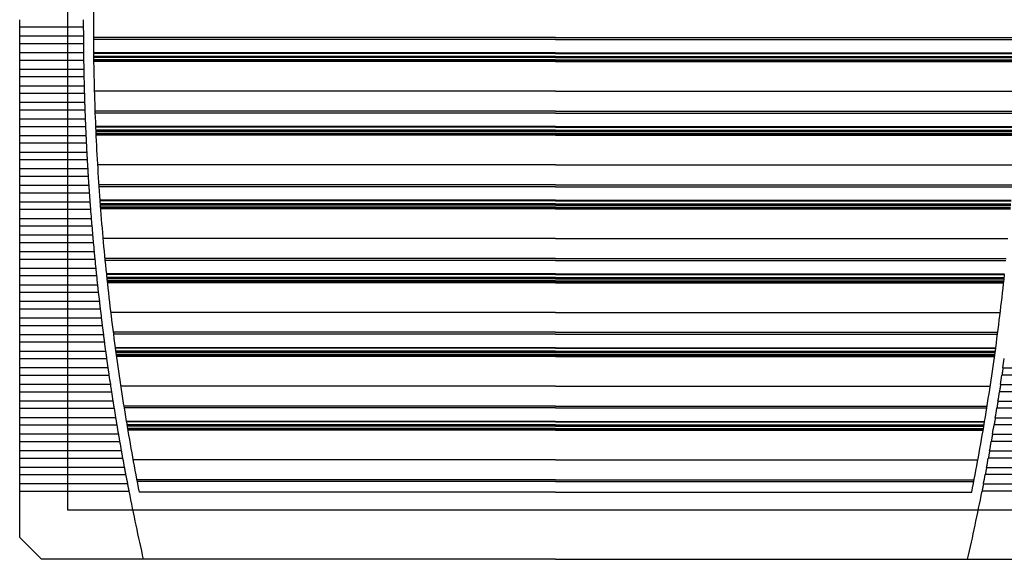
# Model space of a CAD drawing. Header units: inches. Extents: x 481 to 6166, y 980 to 4930.
# Tile 51 of 99: x 3338 to 3632, y 1797 to 1958. Entities that reach past the tile are written whole.
import ezdxf

# ---------------------------------------------------------------- set-up
doc = ezdxf.new("R2010")
doc.units = ezdxf.units.IN
doc.header["$MEASUREMENT"] = 0
doc.layers.add('DRILL HOLES', color=1, linetype='Continuous')

# ---------------------------------------------------------------- blocks, each defined once
blk = doc.blocks.new('PFANNENBERG_PF6500_FRONT')
for p, q in [((-159.88, -146.81), (-159.88, -144.66)), ((-159.88, -146.81), (-140.89, -146.81)), ((-159.88, -149.6), (-159.88, -146.81)), ((-140.88, -149.6), (-159.88, -149.6)), ((-159.88, -151.76), (-159.88, -149.6)), ((-159.88, -151.76), (-140.87, -151.76)), ((-159.88, -154.55), (-159.88, -151.76)), ((0, -149.97), (-137.88, -149.97)), ((0, -150.55), (-137.88, -150.55)), ((0, -149.97), (137.88, -149.97)), ((0, -150.55), (137.88, -150.55)), ((-140.84, -154.55), (-159.88, -154.55)), ((-159.88, -156.7), (-159.88, -154.55)), ((0, -154.56), (-137.84, -154.56)), ((0, -154.73), (-137.84, -154.73)), ((0, -155.63), (-137.83, -155.63)), ((0, -155.71), (-137.83, -155.71)), ((0, -154.56), (137.84, -154.56)), ((0, -154.73), (137.84, -154.73)), ((0, -155.63), (137.83, -155.63)), ((0, -155.71), (137.83, -155.71)), ((-159.88, -156.7), (-140.81, -156.7)), ((-159.88, -159.5), (-159.88, -156.7)), ((0, -155.98), (-137.82, -155.98)), ((0, -156.63), (-137.81, -156.63)), ((0, -156.82), (-137.81, -156.82)), ((0, -156.98), (-137.81, -156.98)), ((0, -157.04), (-137.81, -157.04)), ((0, -157.15), (-137.8, -157.15)), ((0, -155.98), (137.82, -155.98)), ((0, -156.63), (137.81, -156.63)), ((0, -156.82), (137.81, -156.82)), ((0, -156.98), (137.81, -156.98)), ((0, -157.04), (137.81, -157.04)), ((0, -157.15), (137.8, -157.15)), ((-140.76, -159.5), (-159.88, -159.5)), ((-159.88, -161.65), (-159.88, -159.5)), ((-159.88, -161.65), (-140.72, -161.65)), ((-159.88, -164.44), (-159.88, -161.65)), ((-140.65, -164.44), (-159.88, -164.44)), ((-159.88, -166.6), (-159.88, -164.44)), ((-159.88, -166.6), (-140.59, -166.6)), ((-159.88, -169.39), (-159.88, -166.6)), ((0, -166), (-137.61, -166)), ((0, -166), (137.61, -166)), ((-140.5, -169.39), (-159.88, -169.39)), ((-159.88, -171.54), (-159.88, -169.39)), ((-159.88, -171.54), (-140.43, -171.54)), ((-159.88, -174.34), (-159.88, -171.54)), ((0, -171.95), (-137.42, -171.95)), ((0, -172.53), (-137.4, -172.53)), ((0, -171.95), (137.42, -171.95)), ((0, -172.53), (137.4, -172.53)), ((-140.32, -174.34), (-159.88, -174.34)), ((-159.88, -176.49), (-159.88, -174.34)), ((-159.88, -176.49), (-140.24, -176.49)), ((-159.88, -179.28), (-159.88, -176.49)), ((0, -176.55), (-137.24, -176.55)), ((0, -176.71), (-137.23, -176.71)), ((0, -177.61), (-137.19, -177.61)), ((0, -177.7), (-137.19, -177.7)), ((0, -177.96), (-137.18, -177.96)), ((0, -178.62), (-137.15, -178.62)), ((0, -178.8), (-137.14, -178.8)), ((0, -178.96), (-137.13, -178.96)), ((0, -179.02), (-137.13, -179.02)), ((0, -179.13), (-137.12, -179.13)), ((0, -176.55), (137.24, -176.55)), ((0, -176.71), (137.23, -176.71)), ((0, -177.61), (137.19, -177.61)), ((0, -177.7), (137.19, -177.7)), ((0, -177.96), (137.18, -177.96)), ((0, -178.62), (137.15, -178.62)), ((0, -178.8), (137.14, -178.8)), ((0, -178.96), (137.13, -178.96)), ((0, -179.02), (137.13, -179.02)), ((0, -179.13), (137.12, -179.13)), ((-140.11, -179.28), (-159.88, -179.28)), ((-159.88, -181.43), (-159.88, -179.28)), ((-159.88, -181.43), (-140.01, -181.43)), ((-159.88, -184.23), (-159.88, -181.43)), ((-139.86, -184.23), (-159.88, -184.23)), ((-159.88, -186.38), (-159.88, -184.23)), ((-159.88, -186.38), (-139.75, -186.38)), ((-159.88, -189.17), (-159.88, -186.38)), ((0, -187.99), (-136.66, -187.99)), ((0, -187.99), (136.66, -187.99)), ((-139.58, -189.17), (-159.88, -189.17)), ((-159.88, -191.33), (-159.88, -189.17)), ((-159.88, -191.33), (-139.45, -191.33)), ((-159.88, -194.12), (-159.88, -191.33)), ((-139.27, -194.12), (-159.88, -194.12)), ((-159.88, -196.27), (-159.88, -194.12)), ((-159.88, -196.27), (-139.12, -196.27)), ((-159.88, -199.07), (-159.88, -196.27)), ((0, -193.94), (-136.28, -193.94)), ((0, -194.52), (-136.25, -194.52)), ((0, -193.94), (136.28, -193.94)), ((0, -194.52), (136.25, -194.52)), ((-138.92, -199.07), (-159.88, -199.07)), ((-159.88, -201.22), (-159.88, -199.07)), ((0, -198.53), (-135.96, -198.53)), ((0, -198.69), (-135.95, -198.69)), ((0, -199.59), (-135.88, -199.59)), ((0, -199.68), (-135.88, -199.68)), ((0, -198.53), (135.96, -198.53)), ((0, -198.69), (135.95, -198.69)), ((0, -199.59), (135.88, -199.59)), ((0, -199.68), (135.88, -199.68)), ((-159.88, -201.22), (-138.76, -201.22)), ((-159.88, -204.01), (-159.88, -201.22)), ((0, -199.94), (-135.86, -199.94)), ((0, -200.6), (-135.81, -200.6)), ((0, -200.78), (-135.79, -200.78)), ((0, -200.95), (-135.78, -200.95)), ((0, -201.01), (-135.78, -201.01)), ((0, -201.12), (-135.77, -201.12)), ((0, -199.94), (135.86, -199.94)), ((0, -200.6), (135.81, -200.6)), ((0, -200.78), (135.79, -200.78)), ((0, -200.95), (135.78, -200.95)), ((0, -201.01), (135.78, -201.01)), ((0, -201.12), (135.77, -201.12)), ((-138.54, -204.01), (-159.88, -204.01)), ((-159.88, -206.16), (-159.88, -204.01)), ((-159.88, -206.16), (-138.36, -206.16)), ((-159.88, -208.96), (-159.88, -206.16)), ((-138.12, -208.96), (-159.88, -208.96)), ((-159.88, -211.11), (-159.88, -208.96)), ((-159.88, -211.11), (-137.93, -211.11)), ((-159.88, -213.9), (-159.88, -211.11)), ((0, -209.97), (-135.03, -209.97)), ((0, -209.97), (135.03, -209.97)), ((-137.67, -213.9), (-159.88, -213.9)), ((-159.88, -216.06), (-159.88, -213.9)), ((-159.88, -216.06), (-137.46, -216.06)), ((-159.88, -218.85), (-159.88, -216.06)), ((0, -215.92), (-134.48, -215.92)), ((0, -216.5), (-134.42, -216.5)), ((0, -215.92), (134.48, -215.92)), ((0, -216.5), (134.42, -216.5)), ((-137.18, -218.85), (-159.88, -218.85)), ((-159.88, -221), (-159.88, -218.85)), ((-159.88, -221), (-136.96, -221)), ((-159.88, -223.8), (-159.88, -221)), ((0, -220.51), (-134.01, -220.51)), ((0, -220.68), (-134, -220.68)), ((0, -221.58), (-133.9, -221.58)), ((0, -221.66), (-133.89, -221.66)), ((0, -221.92), (-133.87, -221.92)), ((0, -222.58), (-133.8, -222.58)), ((0, -222.77), (-133.78, -222.77)), ((0, -222.93), (-133.76, -222.93)), ((0, -222.99), (-133.75, -222.99)), ((0, -223.1), (-133.74, -223.1)), ((0, -220.51), (134.01, -220.51)), ((0, -220.68), (134, -220.68)), ((0, -221.58), (133.9, -221.58)), ((0, -221.66), (133.89, -221.66)), ((0, -221.92), (133.87, -221.92)), ((0, -222.58), (133.8, -222.58)), ((0, -222.77), (133.78, -222.77)), ((0, -222.93), (133.76, -222.93)), ((0, -222.99), (133.75, -222.99)), ((0, -223.1), (133.74, -223.1)), ((-136.66, -223.8), (-159.88, -223.8)), ((-159.88, -225.95), (-159.88, -223.8)), ((-159.88, -225.95), (-136.43, -225.95)), ((-159.88, -228.74), (-159.88, -225.95)), ((-136.11, -228.74), (-159.88, -228.74)), ((-159.88, -230.9), (-159.88, -228.74)), ((-159.88, -230.9), (-135.86, -230.9)), ((-159.88, -233.69), (-159.88, -230.9)), ((0, -231.95), (-132.73, -231.95)), ((0, -231.95), (132.73, -231.95)), ((-135.52, -233.69), (-159.88, -233.69)), ((-159.88, -235.84), (-159.88, -233.69)), ((-159.88, -235.84), (-135.25, -235.84)), ((-159.88, -238.64), (-159.88, -235.84)), ((0, -237.9), (-131.99, -237.9)), ((0, -237.9), (131.99, -237.9)), ((-134.9, -238.64), (-159.88, -238.64)), ((-159.88, -240.79), (-159.88, -238.64)), ((-159.88, -240.79), (-134.62, -240.79)), ((-159.88, -243.58), (-159.88, -240.79)), ((0, -238.48), (-131.92, -238.48)), ((0, -238.48), (131.92, -238.48)), ((-134.24, -243.58), (-159.88, -243.58)), ((-159.88, -245.73), (-159.88, -243.58)), ((0, -242.5), (-131.38, -242.5)), ((0, -242.66), (-131.36, -242.66)), ((0, -243.56), (-131.24, -243.56)), ((0, -243.65), (-131.23, -243.65)), ((0, -242.5), (131.38, -242.5)), ((0, -242.66), (131.36, -242.66)), ((0, -243.56), (131.24, -243.56)), ((0, -243.65), (131.23, -243.65)), ((-159.88, -245.73), (-133.94, -245.73)), ((-159.88, -248.53), (-159.88, -245.73)), ((0, -243.91), (-131.19, -243.91)), ((0, -244.57), (-131.1, -244.57)), ((0, -244.75), (-131.08, -244.75)), ((0, -244.91), (-131.05, -244.91)), ((0, -244.97), (-131.05, -244.97)), ((0, -245.08), (-131.03, -245.08)), ((0, -243.91), (131.19, -243.91)), ((0, -244.57), (131.1, -244.57)), ((0, -244.75), (131.08, -244.75)), ((0, -244.91), (131.05, -244.91)), ((0, -244.97), (131.05, -244.97)), ((0, -245.08), (131.03, -245.08)), ((-133.55, -248.53), (-159.88, -248.53)), ((-159.88, -250.68), (-159.88, -248.53)), ((133.55, -248.53), (159.88, -248.53)), ((-159.88, -250.68), (-133.24, -250.68)), ((-159.88, -253.47), (-159.88, -250.68)), ((159.88, -250.68), (133.24, -250.68)), ((-132.82, -253.47), (-159.88, -253.47)), ((-159.88, -255.63), (-159.88, -253.47)), ((0, -253.94), (-129.75, -253.94)), ((0, -253.94), (129.75, -253.94)), ((132.82, -253.47), (159.88, -253.47)), ((-159.88, -255.63), (-132.49, -255.63)), ((-159.88, -258.42), (-159.88, -255.63)), ((-132.06, -258.42), (-159.88, -258.42)), ((-159.88, -260.57), (-159.88, -258.42)), ((132.06, -258.42), (159.88, -258.42)), ((159.88, -255.63), (132.49, -255.63)), ((-159.88, -260.57), (-131.72, -260.57)), ((-159.88, -263.37), (-159.88, -260.57)), ((0, -259.89), (-128.82, -259.89)), ((0, -260.47), (-128.73, -260.47)), ((0, -259.89), (128.82, -259.89)), ((0, -260.47), (128.73, -260.47)), ((159.88, -260.57), (131.72, -260.57)), ((-131.26, -263.37), (-159.88, -263.37)), ((-159.88, -265.52), (-159.88, -263.37)), ((131.26, -263.37), (159.88, -263.37)), ((-159.88, -265.52), (-130.9, -265.52)), ((-159.88, -268.31), (-159.88, -265.52)), ((0, -264.48), (-128.07, -264.48)), ((0, -264.64), (-128.04, -264.64)), ((0, -265.54), (-127.89, -265.54)), ((0, -265.63), (-127.88, -265.63)), ((0, -265.89), (-127.83, -265.89)), ((0, -266.55), (-127.72, -266.55)), ((0, -266.73), (-127.69, -266.73)), ((0, -266.9), (-127.66, -266.9)), ((0, -266.96), (-127.65, -266.96)), ((0, -267.07), (-127.63, -267.07)), ((0, -264.48), (128.07, -264.48)), ((0, -264.64), (128.04, -264.64)), ((0, -265.54), (127.89, -265.54)), ((0, -265.63), (127.88, -265.63)), ((0, -265.89), (127.83, -265.89)), ((0, -266.55), (127.72, -266.55)), ((0, -266.73), (127.69, -266.73)), ((0, -266.9), (127.66, -266.9)), ((0, -266.96), (127.65, -266.96)), ((0, -267.07), (127.63, -267.07)), ((159.88, -265.52), (130.9, -265.52)), ((-130.43, -268.31), (-159.88, -268.31)), ((-159.88, -270.47), (-159.88, -268.31)), ((130.43, -268.31), (159.88, -268.31)), ((-159.88, -270.47), (-130.06, -270.47)), ((-159.88, -273.26), (-159.88, -270.47)), ((159.88, -270.47), (130.06, -270.47)), ((-129.56, -273.26), (-159.88, -273.26)), ((-159.88, -275.41), (-159.88, -273.26)), ((-159.88, -275.41), (-129.17, -275.41)), ((-159.88, -278.21), (-159.88, -275.41)), ((0, -275.92), (-126.07, -275.92)), ((0, -275.92), (126.07, -275.92)), ((159.88, -275.41), (129.17, -275.41)), ((129.56, -273.26), (159.88, -273.26)), ((-128.66, -278.21), (-159.88, -278.21)), ((-159.88, -280.36), (-159.88, -278.21)), ((128.66, -278.21), (159.88, -278.21)), ((-159.88, -280.36), (-128.26, -280.36)), ((-159.88, -283.15), (-159.88, -280.36)), ((0, -281.87), (-124.95, -281.87)), ((0, -281.87), (124.95, -281.87)), ((159.88, -280.36), (128.26, -280.36)), ((-127.72, -283.15), (-159.88, -283.15)), ((-159.88, -285.3), (-159.88, -283.15)), ((0, -282.45), (-124.84, -282.45)), ((0, -282.45), (124.84, -282.45)), ((127.72, -283.15), (159.88, -283.15)), ((-159.88, -285.3), (-127.3, -285.3)), ((-159.88, -299.12), (-159.88, -285.3)), ((0, -285.63), (-124.22, -285.63)), ((0, -285.63), (124.22, -285.63)), ((159.88, -285.3), (127.3, -285.3)), ((-153.38, -305.61), (-159.88, -299.12)), ((-123.01, -305.61), (-153.38, -305.61)), ((0, -305.6), (-123.01, -305.6)), ((0, -305.6), (123.01, -305.6)), ((123.01, -305.61), (153.38, -305.61))]:
    blk.add_line(p, q)
for centre, radius, start, end in [((584.55, -145.73), 722.45, 178.96973, 180.70021), ((583.55, -145.64), 724.44, 180.09236, 180.31332), ((583.55, -145.64), 724.44, 180.48356, 180.70453), ((584.55, -145.73), 722.45, 180.71324, 182.44438), ((583.55, -145.64), 724.44, 180.87478, 181.09577), ((583.55, -145.64), 724.44, 181.26604, 181.48706), ((583.55, -145.64), 724.44, 181.65736, 181.87842), ((583.55, -145.64), 724.44, 182.04875, 182.26987), ((583.55, -145.64), 724.44, 182.44025, 182.66142), ((584.55, -145.73), 722.45, 182.45742, 184.19081), ((583.55, -145.64), 724.44, 182.83185, 183.0531), ((583.55, -145.64), 724.44, 183.22359, 183.44493), ((583.55, -145.64), 724.44, 183.61548, 183.83691), ((583.55, -145.64), 724.44, 184.00754, 184.22907), ((584.55, -145.73), 722.45, 184.20388, 185.94116), ((583.55, -145.64), 724.44, 184.39979, 184.62144), ((583.55, -145.64), 724.44, 184.79225, 185.01402), ((583.55, -145.64), 724.44, 185.18493, 185.40683), ((583.55, -145.64), 724.44, 185.57785, 185.7999), ((583.55, -145.64), 724.44, 185.97104, 186.19325), ((584.55, -145.73), 722.45, 185.95426, 187.69709), ((-584.55, -145.73), 722.45, 352.30291, 354.04574), ((583.55, -145.64), 724.44, 186.36451, 186.58689), ((583.55, -145.64), 724.44, 186.75828, 186.98084), ((583.55, -145.64), 724.44, 187.15237, 187.37512), ((583.55, -145.64), 724.44, 187.54681, 187.76975), ((584.55, -145.73), 722.45, 187.71024, 189.46032), ((-584.55, -145.73), 722.45, 350.53968, 352.28976), ((583.55, -145.64), 724.44, 187.9416, 188.16476), ((-583.55, -145.64), 724.44, 351.83524, 352.0584), ((583.55, -145.64), 724.44, 188.33677, 188.56016), ((-583.55, -145.64), 724.44, 351.43984, 351.66323), ((583.55, -145.64), 724.44, 188.73235, 188.95596), ((-583.55, -145.64), 724.44, 351.04404, 351.26765), ((583.55, -145.64), 724.44, 189.12834, 189.3522), ((-583.55, -145.64), 724.44, 350.6478, 350.87166), ((583.55, -145.64), 724.44, 189.52477, 189.74889), ((584.55, -145.73), 722.45, 189.47353, 191.16515), ((-584.55, -145.73), 722.45, 348.83485, 350.52647), ((-583.55, -145.64), 724.44, 350.25111, 350.47523), ((583.55, -145.64), 724.44, 189.92167, 190.14606), ((-583.55, -145.64), 724.44, 349.85394, 350.07833), ((583.55, -145.64), 724.44, 190.31904, 190.54371), ((-583.55, -145.64), 724.44, 349.45629, 349.68096), ((583.55, -145.64), 724.44, 190.71692, 190.94188), ((-583.55, -145.64), 724.44, 349.05812, 349.28308), ((583.55, -145.64), 724.44, 191.11532, 192.75697), ((-583.55, -145.64), 724.44, 347.24303, 348.88468)]:
    blk.add_arc(centre, radius, start, end)
for points, knots in [([(-140.89, -144.66), (-140.89, -144.71), (-140.89, -144.85), (-140.89, -145.11), (-140.89, -145.42), (-140.89, -145.64), (-140.89, -145.73)], [0, 0, 0, 0, 0.160486, 0.397349, 0.735399, 1, 1, 1, 1]), ([(-140.89, -145.73), (-140.89, -145.76), (-140.89, -145.88), (-140.89, -146.12), (-140.89, -146.45), (-140.89, -146.69), (-140.89, -146.81), (-140.89, -146.81)], [0, 0, 0, 0, 0.079221, 0.316107, 0.65419, 0.997916, 1, 1, 1, 1]), ([(-140.88, -149.6), (-140.88, -149.66), (-140.88, -149.8), (-140.88, -150.02), (-140.88, -150.27), (-140.88, -150.49), (-140.87, -150.62), (-140.87, -150.68)], [0, 0, 0, 0, 0.160439, 0.397255, 0.622275, 0.848262, 1, 1, 1, 1]), ([(-140.87, -150.68), (-140.87, -150.71), (-140.87, -150.83), (-140.87, -151.06), (-140.87, -151.4), (-140.87, -151.64), (-140.87, -151.76), (-140.87, -151.76)], [0, 0, 0, 0, 0.07919, 0.316072, 0.65416, 0.997891, 1, 1, 1, 1]), ([(-140.84, -154.55), (-140.84, -154.61), (-140.83, -154.74), (-140.83, -155), (-140.83, -155.31), (-140.82, -155.53), (-140.82, -155.63)], [0, 0, 0, 0, 0.160328, 0.397175, 0.73523, 1, 1, 1, 1]), ([(-140.82, -155.63), (-140.82, -155.66), (-140.82, -155.77), (-140.82, -156.01), (-140.81, -156.34), (-140.81, -156.58), (-140.81, -156.7), (-140.81, -156.7)], [0, 0, 0, 0, 0.079054, 0.315938, 0.654047, 0.997798, 1, 1, 1, 1]), ([(-140.76, -159.5), (-140.76, -159.55), (-140.76, -159.69), (-140.75, -159.95), (-140.74, -160.25), (-140.74, -160.48), (-140.74, -160.57)], [0, 0, 0, 0, 0.160069, 0.396902, 0.734973, 1, 1, 1, 1]), ([(-140.74, -160.57), (-140.74, -160.6), (-140.74, -160.72), (-140.73, -160.96), (-140.72, -161.29), (-140.72, -161.53), (-140.72, -161.65), (-140.72, -161.65)], [0, 0, 0, 0, 0.078813, 0.315704, 0.65385, 0.997639, 1, 1, 1, 1]), ([(-140.65, -164.44), (-140.65, -164.5), (-140.64, -164.63), (-140.64, -164.86), (-140.63, -165.1), (-140.62, -165.32), (-140.62, -165.46), (-140.62, -165.52)], [0, 0, 0, 0, 0.159663, 0.396436, 0.621489, 0.847508, 1, 1, 1, 1]), ([(-140.62, -165.52), (-140.62, -165.55), (-140.62, -165.66), (-140.61, -165.9), (-140.6, -166.24), (-140.59, -166.48), (-140.59, -166.59), (-140.59, -166.6)], [0, 0, 0, 0, 0.078465, 0.31537, 0.653569, 0.997412, 1, 1, 1, 1]), ([(-140.5, -169.39), (-140.5, -169.44), (-140.5, -169.58), (-140.49, -169.84), (-140.48, -170.15), (-140.47, -170.37), (-140.47, -170.47)], [0, 0, 0, 0, 0.159193, 0.395984, 0.734117, 1, 1, 1, 1]), ([(-140.47, -170.47), (-140.47, -170.49), (-140.46, -170.61), (-140.45, -170.85), (-140.44, -171.18), (-140.43, -171.42), (-140.43, -171.54), (-140.43, -171.54)], [0, 0, 0, 0, 0.078013, 0.314937, 0.653205, 0.997117, 1, 1, 1, 1]), ([(-140.32, -174.34), (-140.32, -174.39), (-140.32, -174.53), (-140.31, -174.75), (-140.3, -174.99), (-140.29, -175.22), (-140.28, -175.35), (-140.28, -175.41)], [0, 0, 0, 0, 0.158547, 0.395271, 0.620376, 0.846448, 1, 1, 1, 1]), ([(-140.28, -175.41), (-140.28, -175.44), (-140.27, -175.56), (-140.27, -175.75), (-140.26, -176), (-140.25, -176.25), (-140.24, -176.41), (-140.24, -176.49), (-140.24, -176.49)], [0, 0, 0, 0, 0.077435, 0.314327, 0.539532, 0.765705, 0.996756, 1, 1, 1, 1]), ([(-140.11, -179.28), (-140.11, -179.34), (-140.1, -179.47), (-140.09, -179.73), (-140.07, -180.04), (-140.06, -180.26), (-140.06, -180.36)], [0, 0, 0, 0, 0.157837, 0.394571, 0.7328, 1, 1, 1, 1]), ([(-140.06, -180.36), (-140.06, -180.39), (-140.05, -180.5), (-140.04, -180.74), (-140.03, -181.07), (-140.01, -181.31), (-140.01, -181.43), (-140.01, -181.43)], [0, 0, 0, 0, 0.07679, 0.313771, 0.652224, 0.996325, 1, 1, 1, 1]), ([(-139.86, -184.23), (-139.86, -184.28), (-139.85, -184.42), (-139.84, -184.68), (-139.82, -184.98), (-139.81, -185.21), (-139.81, -185.3)], [0, 0, 0, 0, 0.156979, 0.393677, 0.73197, 1, 1, 1, 1]), ([(-139.81, -185.3), (-139.8, -185.33), (-139.8, -185.45), (-139.78, -185.69), (-139.77, -186.02), (-139.75, -186.26), (-139.75, -186.38), (-139.75, -186.38)], [0, 0, 0, 0, 0.076019, 0.313038, 0.651607, 0.995827, 1, 1, 1, 1]), ([(-139.58, -189.17), (-139.58, -189.23), (-139.57, -189.36), (-139.56, -189.62), (-139.54, -189.93), (-139.52, -190.15), (-139.52, -190.25)], [0, 0, 0, 0, 0.156, 0.39266, 0.731024, 1, 1, 1, 1]), ([(-139.52, -190.25), (-139.52, -190.28), (-139.51, -190.39), (-139.5, -190.59), (-139.48, -190.84), (-139.47, -191.08), (-139.46, -191.24), (-139.45, -191.32), (-139.45, -191.33)], [0, 0, 0, 0, 0.075123, 0.312127, 0.537566, 0.763972, 0.995262, 1, 1, 1, 1]), ([(-139.27, -194.12), (-139.26, -194.17), (-139.26, -194.31), (-139.24, -194.53), (-139.22, -194.78), (-139.21, -195), (-139.2, -195.14), (-139.2, -195.2)], [0, 0, 0, 0, 0.154874, 0.391448, 0.616732, 0.842982, 1, 1, 1, 1]), ([(-139.2, -195.2), (-139.19, -195.22), (-139.19, -195.34), (-139.17, -195.53), (-139.15, -195.78), (-139.14, -196.03), (-139.13, -196.19), (-139.12, -196.27), (-139.12, -196.27)], [0, 0, 0, 0, 0.07414, 0.311193, 0.53673, 0.763236, 0.994628, 1, 1, 1, 1]), ([(-138.92, -199.07), (-138.92, -199.12), (-138.91, -199.25), (-138.89, -199.51), (-138.86, -199.82), (-138.85, -200.04), (-138.84, -200.14)], [0, 0, 0, 0, 0.153683, 0.39025, 0.728785, 1, 1, 1, 1]), ([(-138.84, -200.14), (-138.84, -200.17), (-138.83, -200.28), (-138.81, -200.52), (-138.78, -200.85), (-138.77, -201.1), (-138.76, -201.22), (-138.76, -201.22)], [0, 0, 0, 0, 0.073068, 0.310235, 0.649249, 0.993924, 1, 1, 1, 1]), ([(-138.54, -204.01), (-138.53, -204.06), (-138.52, -204.2), (-138.5, -204.46), (-138.48, -204.76), (-138.46, -204.99), (-138.45, -205.09)], [0, 0, 0, 0, 0.152343, 0.388858, 0.727492, 1, 1, 1, 1]), ([(-138.45, -205.09), (-138.45, -205.11), (-138.44, -205.23), (-138.42, -205.47), (-138.39, -205.8), (-138.37, -206.04), (-138.36, -206.16), (-138.36, -206.16)], [0, 0, 0, 0, 0.07187, 0.309098, 0.648293, 0.993152, 1, 1, 1, 1]), ([(-138.12, -208.96), (-138.12, -209.01), (-138.1, -209.14), (-138.08, -209.36), (-138.06, -209.61), (-138.04, -209.83), (-138.03, -209.98), (-138.02, -210.03)], [0, 0, 0, 0, 0.150855, 0.387271, 0.612752, 0.839198, 1, 1, 1, 1]), ([(-138.02, -210.03), (-138.02, -210.06), (-138.01, -210.17), (-137.99, -210.41), (-137.96, -210.74), (-137.94, -210.99), (-137.93, -211.11), (-137.93, -211.11)], [0, 0, 0, 0, 0.070564, 0.307859, 0.647251, 0.992311, 1, 1, 1, 1]), ([(-137.67, -213.9), (-137.66, -213.96), (-137.65, -214.09), (-137.63, -214.35), (-137.6, -214.65), (-137.58, -214.88), (-137.57, -214.98)], [0, 0, 0, 0, 0.1493, 0.385697, 0.724555, 1, 1, 1, 1]), ([(-137.57, -214.98), (-137.56, -215.01), (-137.55, -215.12), (-137.53, -215.36), (-137.5, -215.69), (-137.47, -215.93), (-137.46, -216.05), (-137.46, -216.06)], [0, 0, 0, 0, 0.069151, 0.306518, 0.646123, 0.9914, 1, 1, 1, 1]), ([(-137.18, -218.85), (-137.18, -218.9), (-137.16, -219.03), (-137.14, -219.29), (-137.11, -219.6), (-137.08, -219.83), (-137.07, -219.93)], [0, 0, 0, 0, 0.147597, 0.383928, 0.722912, 1, 1, 1, 1]), ([(-137.07, -219.93), (-137.07, -219.95), (-137.06, -220.06), (-137.03, -220.3), (-137, -220.63), (-136.97, -220.88), (-136.96, -221), (-136.96, -221)], [0, 0, 0, 0, 0.067629, 0.305074, 0.644909, 0.99042, 1, 1, 1, 1]), ([(-136.66, -223.8), (-136.66, -223.85), (-136.64, -223.98), (-136.62, -224.23), (-136.58, -224.54), (-136.56, -224.77), (-136.55, -224.87)], [0, 0, 0, 0, 0.145772, 0.382032, 0.721151, 1, 1, 1, 1]), ([(-136.55, -224.87), (-136.54, -224.9), (-136.53, -225.01), (-136.51, -225.24), (-136.47, -225.58), (-136.44, -225.82), (-136.43, -225.95), (-136.43, -225.95)], [0, 0, 0, 0, 0.065998, 0.303527, 0.643608, 0.98937, 1, 1, 1, 1]), ([(-136.11, -228.74), (-136.1, -228.79), (-136.09, -228.92), (-136.06, -229.14), (-136.04, -229.39), (-136.01, -229.61), (-135.99, -229.76), (-135.98, -229.82)], [0, 0, 0, 0, 0.143799, 0.37994, 0.605767, 0.832558, 1, 1, 1, 1]), ([(-135.98, -229.82), (-135.98, -229.84), (-135.97, -229.95), (-135.95, -230.15), (-135.92, -230.4), (-135.89, -230.64), (-135.87, -230.81), (-135.86, -230.89), (-135.86, -230.9)], [0, 0, 0, 0, 0.064242, 0.301801, 0.528332, 0.755835, 0.988252, 1, 1, 1, 1]), ([(-135.52, -233.69), (-135.52, -233.74), (-135.5, -233.87), (-135.47, -234.12), (-135.43, -234.43), (-135.4, -234.66), (-135.39, -234.77)], [0, 0, 0, 0, 0.141757, 0.377861, 0.717275, 1, 1, 1, 1]), ([(-135.39, -234.77), (-135.39, -234.79), (-135.37, -234.9), (-135.35, -235.09), (-135.32, -235.34), (-135.29, -235.59), (-135.27, -235.75), (-135.26, -235.84), (-135.25, -235.84)], [0, 0, 0, 0, 0.062392, 0.300046, 0.526762, 0.754452, 0.987061, 1, 1, 1, 1]), ([(-134.9, -238.64), (-134.89, -238.68), (-134.88, -238.81), (-134.85, -239.03), (-134.82, -239.27), (-134.79, -239.5), (-134.77, -239.65), (-134.76, -239.71)], [0, 0, 0, 0, 0.139539, 0.375514, 0.601548, 0.828547, 1, 1, 1, 1]), ([(-134.76, -239.71), (-134.76, -239.73), (-134.74, -239.84), (-134.72, -240.04), (-134.68, -240.29), (-134.65, -240.53), (-134.63, -240.7), (-134.62, -240.78), (-134.62, -240.79)], [0, 0, 0, 0, 0.060432, 0.298186, 0.525099, 0.752987, 0.985798, 1, 1, 1, 1]), ([(-134.24, -243.58), (-134.23, -243.63), (-134.22, -243.76), (-134.19, -243.97), (-134.15, -244.22), (-134.12, -244.45), (-134.1, -244.59), (-134.09, -244.66)], [0, 0, 0, 0, 0.137225, 0.373109, 0.599256, 0.826367, 1, 1, 1, 1]), ([(-134.09, -244.66), (-134.09, -244.68), (-134.08, -244.79), (-134.04, -245.02), (-134, -245.36), (-133.96, -245.6), (-133.94, -245.73), (-133.94, -245.73)], [0, 0, 0, 0, 0.058376, 0.296294, 0.637525, 0.984459, 1, 1, 1, 1]), ([(-133.55, -248.53), (-133.54, -248.57), (-133.52, -248.7), (-133.49, -248.95), (-133.44, -249.27), (-133.41, -249.5), (-133.39, -249.6)], [0, 0, 0, 0, 0.134814, 0.370647, 0.710568, 1, 1, 1, 1]), ([(-133.39, -249.6), (-133.39, -249.62), (-133.37, -249.73), (-133.34, -249.97), (-133.29, -250.3), (-133.26, -250.55), (-133.24, -250.67), (-133.24, -250.68)], [0, 0, 0, 0, 0.056193, 0.294222, 0.635781, 0.983052, 1, 1, 1, 1]), ([(133.39, -249.6), (133.39, -249.62), (133.37, -249.73), (133.34, -249.97), (133.29, -250.3), (133.26, -250.55), (133.24, -250.67), (133.24, -250.68)], [0, 0, 0, 0, 0.056193, 0.294222, 0.635781, 0.983052, 1, 1, 1, 1]), ([(133.55, -248.53), (133.54, -248.57), (133.52, -248.7), (133.49, -248.95), (133.44, -249.27), (133.41, -249.5), (133.39, -249.6)], [0, 0, 0, 0, 0.134814, 0.370647, 0.710568, 1, 1, 1, 1]), ([(-132.82, -253.47), (-132.81, -253.52), (-132.8, -253.65), (-132.76, -253.9), (-132.71, -254.21), (-132.68, -254.44), (-132.66, -254.55)], [0, 0, 0, 0, 0.132253, 0.367985, 0.708092, 1, 1, 1, 1]), ([(-132.66, -254.55), (-132.66, -254.57), (-132.64, -254.68), (-132.6, -254.91), (-132.55, -255.25), (-132.51, -255.49), (-132.5, -255.62), (-132.49, -255.63)], [0, 0, 0, 0, 0.053897, 0.292042, 0.633948, 0.981571, 1, 1, 1, 1]), ([(132.66, -254.55), (132.66, -254.57), (132.64, -254.68), (132.6, -254.91), (132.55, -255.25), (132.51, -255.49), (132.5, -255.62), (132.49, -255.63)], [0, 0, 0, 0, 0.053897, 0.292042, 0.633948, 0.981571, 1, 1, 1, 1]), ([(132.82, -253.47), (132.81, -253.52), (132.8, -253.65), (132.76, -253.9), (132.71, -254.21), (132.68, -254.44), (132.66, -254.55)], [0, 0, 0, 0, 0.132253, 0.367985, 0.708092, 1, 1, 1, 1]), ([(-132.06, -258.42), (-132.05, -258.47), (-132.03, -258.59), (-132, -258.8), (-131.96, -259.05), (-131.92, -259.28), (-131.9, -259.43), (-131.89, -259.5)], [0, 0, 0, 0, 0.129542, 0.365123, 0.59164, 0.819121, 1, 1, 1, 1]), ([(132.06, -258.42), (132.05, -258.47), (132.03, -258.59), (132, -258.8), (131.96, -259.05), (131.92, -259.28), (131.9, -259.43), (131.89, -259.5)], [0, 0, 0, 0, 0.129542, 0.365123, 0.59164, 0.819121, 1, 1, 1, 1]), ([(-131.89, -259.5), (-131.89, -259.52), (-131.87, -259.62), (-131.84, -259.81), (-131.8, -260.06), (-131.76, -260.31), (-131.73, -260.48), (-131.72, -260.57), (-131.72, -260.57)], [0, 0, 0, 0, 0.051475, 0.289682, 0.517495, 0.746285, 0.980022, 1, 1, 1, 1]), ([(131.89, -259.5), (131.89, -259.52), (131.87, -259.62), (131.84, -259.81), (131.8, -260.06), (131.76, -260.31), (131.73, -260.48), (131.72, -260.57), (131.72, -260.57)], [0, 0, 0, 0, 0.051475, 0.289682, 0.517495, 0.746285, 0.980022, 1, 1, 1, 1]), ([(-131.26, -263.37), (-131.26, -263.41), (-131.23, -263.54), (-131.19, -263.78), (-131.14, -264.1), (-131.1, -264.33), (-131.08, -264.44)], [0, 0, 0, 0, 0.126758, 0.362273, 0.702777, 1, 1, 1, 1]), ([(131.26, -263.37), (131.26, -263.41), (131.23, -263.54), (131.19, -263.78), (131.14, -264.1), (131.1, -264.33), (131.08, -264.44)], [0, 0, 0, 0, 0.126758, 0.362273, 0.702777, 1, 1, 1, 1]), ([(-131.08, -264.44), (-131.08, -264.46), (-131.06, -264.57), (-131.03, -264.76), (-130.99, -265.01), (-130.95, -265.25), (-130.92, -265.42), (-130.91, -265.51), (-130.9, -265.52)], [0, 0, 0, 0, 0.048953, 0.287287, 0.515352, 0.744396, 0.978395, 1, 1, 1, 1]), ([(131.08, -264.44), (131.08, -264.46), (131.06, -264.57), (131.03, -264.76), (130.99, -265.01), (130.95, -265.25), (130.92, -265.42), (130.91, -265.51), (130.9, -265.52)], [0, 0, 0, 0, 0.048953, 0.287287, 0.515352, 0.744396, 0.978395, 1, 1, 1, 1]), ([(-130.43, -268.31), (-130.42, -268.36), (-130.4, -268.48), (-130.36, -268.73), (-130.3, -269.04), (-130.26, -269.28), (-130.24, -269.39)], [0, 0, 0, 0, 0.123824, 0.359222, 0.699936, 1, 1, 1, 1]), ([(-130.24, -269.39), (-130.24, -269.41), (-130.22, -269.51), (-130.18, -269.74), (-130.13, -270.08), (-130.08, -270.33), (-130.06, -270.46), (-130.06, -270.47)], [0, 0, 0, 0, 0.046328, 0.284853, 0.6279, 0.976687, 1, 1, 1, 1]), ([(130.24, -269.39), (130.24, -269.41), (130.22, -269.51), (130.18, -269.74), (130.13, -270.08), (130.08, -270.33), (130.06, -270.46), (130.06, -270.47)], [0, 0, 0, 0, 0.046328, 0.284853, 0.6279, 0.976687, 1, 1, 1, 1]), ([(130.43, -268.31), (130.42, -268.36), (130.4, -268.48), (130.36, -268.73), (130.3, -269.04), (130.26, -269.28), (130.24, -269.39)], [0, 0, 0, 0, 0.123824, 0.359222, 0.699936, 1, 1, 1, 1]), ([(-129.56, -273.26), (-129.56, -273.3), (-129.53, -273.42), (-129.49, -273.67), (-129.43, -273.99), (-129.39, -274.22), (-129.37, -274.34)], [0, 0, 0, 0, 0.120765, 0.35604, 0.696972, 1, 1, 1, 1]), ([(-129.37, -274.34), (-129.37, -274.35), (-129.35, -274.45), (-129.31, -274.68), (-129.25, -275.02), (-129.2, -275.27), (-129.18, -275.4), (-129.17, -275.41)], [0, 0, 0, 0, 0.043576, 0.282237, 0.625698, 0.974909, 1, 1, 1, 1]), ([(129.37, -274.34), (129.37, -274.35), (129.35, -274.45), (129.31, -274.68), (129.25, -275.02), (129.2, -275.27), (129.18, -275.4), (129.17, -275.41)], [0, 0, 0, 0, 0.043576, 0.282237, 0.625698, 0.974909, 1, 1, 1, 1]), ([(129.56, -273.26), (129.56, -273.3), (129.53, -273.42), (129.49, -273.67), (129.43, -273.99), (129.39, -274.22), (129.37, -274.34)], [0, 0, 0, 0, 0.120765, 0.35604, 0.696972, 1, 1, 1, 1]), ([(-128.66, -278.21), (-128.65, -278.25), (-128.63, -278.37), (-128.59, -278.57), (-128.55, -278.82), (-128.5, -279.06), (-128.47, -279.21), (-128.46, -279.28)], [0, 0, 0, 0, 0.117555, 0.352653, 0.579741, 0.80779, 1, 1, 1, 1]), ([(128.66, -278.21), (128.65, -278.25), (128.63, -278.37), (128.59, -278.57), (128.55, -278.82), (128.5, -279.06), (128.47, -279.21), (128.46, -279.28)], [0, 0, 0, 0, 0.117555, 0.352653, 0.579741, 0.80779, 1, 1, 1, 1]), ([(-128.46, -279.28), (-128.46, -279.3), (-128.44, -279.4), (-128.39, -279.63), (-128.33, -279.97), (-128.28, -280.22), (-128.26, -280.35), (-128.26, -280.36)], [0, 0, 0, 0, 0.040707, 0.279509, 0.623403, 0.973054, 1, 1, 1, 1]), ([(128.46, -279.28), (128.46, -279.3), (128.44, -279.4), (128.39, -279.63), (128.33, -279.97), (128.28, -280.22), (128.26, -280.35), (128.26, -280.36)], [0, 0, 0, 0, 0.040707, 0.279509, 0.623403, 0.973054, 1, 1, 1, 1]), ([(-127.72, -283.15), (-127.71, -283.19), (-127.69, -283.31), (-127.64, -283.56), (-127.58, -283.88), (-127.53, -284.11), (-127.51, -284.23)], [0, 0, 0, 0, 0.114268, 0.349279, 0.690672, 1, 1, 1, 1]), ([(-127.51, -284.23), (-127.51, -284.24), (-127.49, -284.34), (-127.45, -284.53), (-127.4, -284.78), (-127.36, -285.03), (-127.32, -285.2), (-127.3, -285.29), (-127.3, -285.3)], [0, 0, 0, 0, 0.037712, 0.276599, 0.505793, 0.73597, 0.97113, 1, 1, 1, 1]), ([(127.51, -284.23), (127.51, -284.24), (127.49, -284.34), (127.45, -284.53), (127.4, -284.78), (127.36, -285.03), (127.32, -285.2), (127.3, -285.29), (127.3, -285.3)], [0, 0, 0, 0, 0.037712, 0.276599, 0.505793, 0.73597, 0.97113, 1, 1, 1, 1]), ([(127.72, -283.15), (127.71, -283.19), (127.69, -283.31), (127.64, -283.56), (127.58, -283.88), (127.53, -284.11), (127.51, -284.23)], [0, 0, 0, 0, 0.114268, 0.349279, 0.690672, 1, 1, 1, 1])]:
    blk.add_open_spline(points, degree=3, knots=knots)
at = {"layer": 'DRILL HOLES'}
blk.add_lwpolyline([(-145.5, 0), (145.5, 0), (145.5, -291), (-145.5, -291)], close=True, dxfattribs=at)

msp = doc.modelspace()

# ---------------------------------------------------------------- block references
msp.add_blockref('PFANNENBERG_PF6500_FRONT', (3498.192, 2102.972))

doc.saveas('drawing.dxf')
